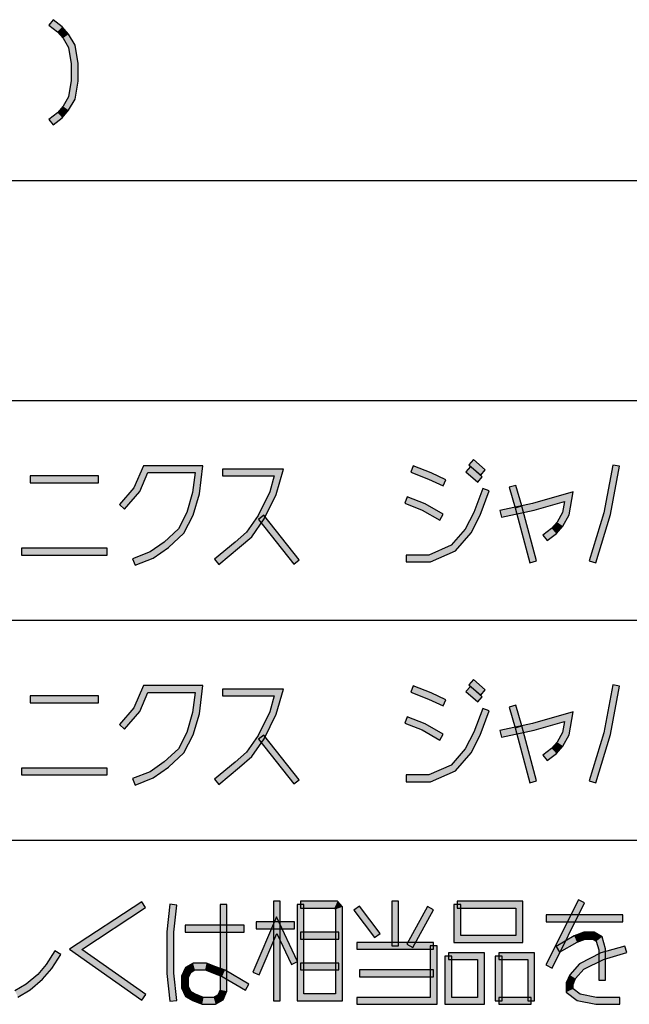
# Model space of a CAD drawing. Header units: millimetres. Extents: x 60 to 816, y 67 to 540.
# Tile 16 of 45: x 463 to 498, y 115 to 173. Entities that reach past the tile are written whole.
import ezdxf

# ---------------------------------------------------------------- set-up
doc = ezdxf.new("R2010")
doc.units = ezdxf.units.MM
doc.header["$LTSCALE"] = 0.327195
doc.layers.add('ALL_NOTE', color=7, linetype='Continuous')

msp = doc.modelspace()

# ---------------------------------------------------------------- hatches: boundary and pattern name
at = {"layer": 'ALL_NOTE', "linetype": 'Continuous', "lineweight": 25}
h = msp.add_hatch(color=2, dxfattribs=at)
h.dxf.hatch_style = 1
h.paths.add_polyline_path([(464.83, 171.968), (464.33, 172.356), (464.575, 172.672), (465.107, 172.26)])
h = msp.add_hatch(color=2, dxfattribs=at)
h.dxf.hatch_style = 1
h.paths.add_polyline_path([(465.148, 171.598), (464.83, 171.968), (465.107, 172.26), (465.476, 171.83)])
h = msp.add_hatch(color=2, dxfattribs=at)
h.dxf.hatch_style = 1
h.paths.add_polyline_path([(465.465, 171.045), (465.148, 171.598), (465.476, 171.83), (465.847, 171.183)])
h = msp.add_hatch(color=2, dxfattribs=at)
h.dxf.hatch_style = 1
h.paths.add_polyline_path([(465.628, 170.097), (465.465, 171.045), (465.847, 171.183), (466.028, 170.131)])
h = msp.add_hatch(color=2, dxfattribs=at)
h.dxf.hatch_style = 1
h.paths.add_polyline_path([(465.628, 169.131), (465.628, 170.097), (466.028, 170.131), (466.028, 169.097)])
h = msp.add_hatch(color=2, dxfattribs=at)
h.dxf.hatch_style = 1
h.paths.add_polyline_path([(465.465, 168.183), (465.628, 169.131), (466.028, 169.097), (465.847, 168.045)])
h = msp.add_hatch(color=2, dxfattribs=at)
h.dxf.hatch_style = 1
h.paths.add_polyline_path([(465.148, 167.63), (465.465, 168.183), (465.847, 168.045), (465.476, 167.398)])
h = msp.add_hatch(color=2, dxfattribs=at)
h.dxf.hatch_style = 1
h.paths.add_polyline_path([(464.83, 167.26), (465.148, 167.63), (465.476, 167.398), (465.107, 166.968)])
h = msp.add_hatch(color=2, dxfattribs=at)
h.dxf.hatch_style = 1
h.paths.add_polyline_path([(464.33, 166.872), (464.83, 167.26), (465.107, 166.968), (464.575, 166.556)])
h = msp.add_hatch(color=2, dxfattribs=at)
h.dxf.hatch_style = 1
h.paths.add_polyline_path([(470.088, 146.314), (469.612, 145.207), (469.269, 145.421), (469.825, 146.714)])
h = msp.add_hatch(color=2, dxfattribs=at)
h.dxf.hatch_style = 1
h.paths.add_polyline_path([(472.826, 146.314), (470.088, 146.314), (469.825, 146.714), (473.279, 146.714)])
h = msp.add_hatch(color=2, dxfattribs=at)
h.dxf.hatch_style = 1
h.paths.add_polyline_path([(472.684, 145.154), (472.826, 146.314), (473.279, 146.714), (473.077, 145.074)])
h = msp.add_hatch(color=2, dxfattribs=at)
h.dxf.hatch_style = 1
h.paths.add_polyline_path([(489.433, 146.163), (488.745, 146.763), (489.008, 147.065), (489.696, 146.465)])
h = msp.add_hatch(color=2, dxfattribs=at)
h.dxf.hatch_style = 1
h.paths.add_polyline_path([(496.594, 143.962), (497.108, 146.75), (497.501, 146.678), (496.983, 143.866)])
h = msp.add_hatch(color=2, dxfattribs=at)
h.dxf.hatch_style = 1
h.paths.add_polyline_path([(477.431, 146.114), (474.428, 146.114), (474.428, 146.514), (477.962, 146.514)])
h = msp.add_hatch(color=2, dxfattribs=at)
h.dxf.hatch_style = 1
h.paths.add_polyline_path([(477.165, 145.186), (477.431, 146.114), (477.962, 146.514), (477.54, 145.042)])
h = msp.add_hatch(color=2, dxfattribs=at)
h.dxf.hatch_style = 1
h.paths.add_polyline_path([(486.39, 145.93), (485.364, 146.328), (485.509, 146.701), (486.547, 146.298)])
h = msp.add_hatch(color=2, dxfattribs=at)
h.dxf.hatch_style = 1
h.paths.add_polyline_path([(487.244, 145.533), (486.39, 145.93), (486.547, 146.298), (487.413, 145.895)])
h = msp.add_hatch(color=2, dxfattribs=at)
h.dxf.hatch_style = 1
h.paths.add_polyline_path([(489.261, 145.763), (488.573, 146.363), (488.836, 146.665), (489.524, 146.065)])
h = msp.add_hatch(color=2, dxfattribs=at)
h.dxf.hatch_style = 1
h.paths.add_polyline_path([(467.204, 145.714), (463.248, 145.714), (463.248, 146.114), (467.204, 146.114)])
h = msp.add_hatch(color=2, dxfattribs=at)
h.dxf.hatch_style = 1
h.paths.add_polyline_path([(491.436, 144.259), (491.092, 145.459), (491.477, 145.569), (491.821, 144.369)])
h = msp.add_hatch(color=2, dxfattribs=at)
h.dxf.hatch_style = 1
h.paths.add_polyline_path([(469.612, 145.207), (468.732, 144.184), (468.429, 144.445), (469.269, 145.421)])
h = msp.add_hatch(color=2, dxfattribs=at)
h.dxf.hatch_style = 1
h.paths.add_polyline_path([(472.35, 143.988), (472.684, 145.154), (473.077, 145.074), (472.723, 143.84)])
h = msp.add_hatch(color=2, dxfattribs=at)
h.dxf.hatch_style = 1
h.paths.add_polyline_path([(476.491, 143.815), (477.165, 145.186), (477.54, 145.042), (476.837, 143.613)])
h = msp.add_hatch(color=2, dxfattribs=at)
h.dxf.hatch_style = 1
h.paths.add_polyline_path([(489.924, 145.245), (489.404, 143.833), (489.037, 143.995), (489.549, 145.383)])
h = msp.add_hatch(color=2, dxfattribs=at)
h.dxf.hatch_style = 1
h.paths.add_polyline_path([(494.301, 144.633), (492.537, 144.12), (492.44, 144.508), (494.804, 145.195)])
h = msp.add_hatch(color=2, dxfattribs=at)
h.dxf.hatch_style = 1
h.paths.add_polyline_path([(494.189, 143.983), (494.301, 144.633), (494.804, 145.195), (494.572, 143.845)])
h = msp.add_hatch(color=2, dxfattribs=at)
h.dxf.hatch_style = 1
h.paths.add_polyline_path([(486.037, 144.133), (485.02, 144.528), (485.165, 144.901), (486.211, 144.495)])
h = msp.add_hatch(color=2, dxfattribs=at)
h.dxf.hatch_style = 1
h.paths.add_polyline_path([(487.056, 143.541), (486.037, 144.133), (486.211, 144.495), (487.257, 143.887)])
h = msp.add_hatch(color=2, dxfattribs=at)
h.dxf.hatch_style = 1
h.paths.add_polyline_path([(492.537, 144.12), (490.638, 143.718), (490.555, 144.11), (492.44, 144.508)])
h = msp.add_hatch(color=2, dxfattribs=at)
h.dxf.hatch_style = 1
h.paths.add_polyline_path([(471.859, 143.037), (472.35, 143.988), (472.723, 143.84), (472.182, 142.791)])
h = msp.add_hatch(color=2, dxfattribs=at)
h.dxf.hatch_style = 1
h.paths.add_polyline_path([(489.404, 143.833), (488.871, 142.802), (488.537, 143.027), (489.037, 143.995)])
h = msp.add_hatch(color=2, dxfattribs=at)
h.dxf.hatch_style = 1
h.paths.add_polyline_path([(492.295, 141.062), (491.435, 144.262), (491.822, 144.366), (492.682, 141.166)])
h = msp.add_hatch(color=2, dxfattribs=at)
h.dxf.hatch_style = 1
h.paths.add_polyline_path([(493.872, 143.43), (494.189, 143.983), (494.572, 143.845), (494.2, 143.198)])
h = msp.add_hatch(color=2, dxfattribs=at)
h.dxf.hatch_style = 1
h.paths.add_polyline_path([(495.737, 141.173), (496.594, 143.962), (496.983, 143.866), (496.12, 141.055)])
h = msp.add_hatch(color=2, dxfattribs=at)
h.dxf.hatch_style = 1
h.paths.add_polyline_path([(475.826, 142.848), (476.491, 143.815), (476.837, 143.613), (476.127, 142.58)])
h = msp.add_hatch(color=2, dxfattribs=at)
h.dxf.hatch_style = 1
h.paths.add_polyline_path([(478.572, 140.99), (476.508, 143.59), (476.821, 143.838), (478.885, 141.238)])
h = msp.add_hatch(color=2, dxfattribs=at)
h.dxf.hatch_style = 1
h.paths.add_polyline_path([(493.554, 143.06), (493.872, 143.43), (494.2, 143.198), (493.831, 142.768)])
h = msp.add_hatch(color=2, dxfattribs=at)
h.dxf.hatch_style = 1
h.paths.add_polyline_path([(471.034, 142.27), (471.859, 143.037), (472.182, 142.791), (471.286, 141.958)])
h = msp.add_hatch(color=2, dxfattribs=at)
h.dxf.hatch_style = 1
h.paths.add_polyline_path([(475.159, 142.266), (475.826, 142.848), (476.127, 142.58), (475.418, 141.962)])
h = msp.add_hatch(color=2, dxfattribs=at)
h.dxf.hatch_style = 1
h.paths.add_polyline_path([(488.871, 142.802), (487.966, 141.749), (487.723, 142.079), (488.537, 143.027)])
h = msp.add_hatch(color=2, dxfattribs=at)
h.dxf.hatch_style = 1
h.paths.add_polyline_path([(493.054, 142.672), (493.554, 143.06), (493.831, 142.768), (493.299, 142.356)])
h = msp.add_hatch(color=2, dxfattribs=at)
h.dxf.hatch_style = 1
h.paths.add_polyline_path([(470.206, 141.692), (471.034, 142.27), (471.286, 141.958), (470.395, 141.336)])
h = msp.add_hatch(color=2, dxfattribs=at)
h.dxf.hatch_style = 1
h.paths.add_polyline_path([(473.957, 141.268), (475.159, 142.266), (475.418, 141.962), (474.212, 140.96)])
h = msp.add_hatch(color=2, dxfattribs=at)
h.dxf.hatch_style = 1
h.paths.add_polyline_path([(467.72, 141.514), (462.732, 141.514), (462.732, 141.914), (467.72, 141.914)])
h = msp.add_hatch(color=2, dxfattribs=at)
h.dxf.hatch_style = 1
h.paths.add_polyline_path([(469.196, 141.301), (470.206, 141.692), (470.395, 141.336), (469.341, 140.928)])
h = msp.add_hatch(color=2, dxfattribs=at)
h.dxf.hatch_style = 1
h.paths.add_polyline_path([(487.966, 141.749), (486.51, 141.114), (486.427, 141.514), (487.723, 142.079)])
h = msp.add_hatch(color=2, dxfattribs=at)
h.dxf.hatch_style = 1
h.paths.add_polyline_path([(486.51, 141.114), (485.092, 141.114), (485.092, 141.514), (486.427, 141.514)])
h = msp.add_hatch(color=2, dxfattribs=at)
h.dxf.hatch_style = 1
h.paths.add_polyline_path([(489.433, 133.363), (488.745, 133.963), (489.008, 134.265), (489.696, 133.665)])
h = msp.add_hatch(color=2, dxfattribs=at)
h.dxf.hatch_style = 1
h.paths.add_polyline_path([(470.088, 133.514), (469.612, 132.407), (469.269, 132.621), (469.825, 133.914)])
h = msp.add_hatch(color=2, dxfattribs=at)
h.dxf.hatch_style = 1
h.paths.add_polyline_path([(472.826, 133.514), (470.088, 133.514), (469.825, 133.914), (473.279, 133.914)])
h = msp.add_hatch(color=2, dxfattribs=at)
h.dxf.hatch_style = 1
h.paths.add_polyline_path([(472.684, 132.354), (472.826, 133.514), (473.279, 133.914), (473.077, 132.274)])
h = msp.add_hatch(color=2, dxfattribs=at)
h.dxf.hatch_style = 1
h.paths.add_polyline_path([(477.431, 133.314), (474.428, 133.314), (474.428, 133.714), (477.962, 133.714)])
h = msp.add_hatch(color=2, dxfattribs=at)
h.dxf.hatch_style = 1
h.paths.add_polyline_path([(477.165, 132.386), (477.431, 133.314), (477.962, 133.714), (477.54, 132.242)])
h = msp.add_hatch(color=2, dxfattribs=at)
h.dxf.hatch_style = 1
h.paths.add_polyline_path([(486.39, 133.13), (485.364, 133.528), (485.509, 133.901), (486.547, 133.498)])
h = msp.add_hatch(color=2, dxfattribs=at)
h.dxf.hatch_style = 1
h.paths.add_polyline_path([(489.261, 132.963), (488.573, 133.563), (488.836, 133.865), (489.524, 133.265)])
h = msp.add_hatch(color=2, dxfattribs=at)
h.dxf.hatch_style = 1
h.paths.add_polyline_path([(496.594, 131.162), (497.108, 133.95), (497.501, 133.878), (496.983, 131.066)])
h = msp.add_hatch(color=2, dxfattribs=at)
h.dxf.hatch_style = 1
h.paths.add_polyline_path([(467.204, 132.914), (463.248, 132.914), (463.248, 133.314), (467.204, 133.314)])
h = msp.add_hatch(color=2, dxfattribs=at)
h.dxf.hatch_style = 1
h.paths.add_polyline_path([(487.244, 132.733), (486.39, 133.13), (486.547, 133.498), (487.413, 133.095)])
h = msp.add_hatch(color=2, dxfattribs=at)
h.dxf.hatch_style = 1
h.paths.add_polyline_path([(469.612, 132.407), (468.732, 131.384), (468.429, 131.645), (469.269, 132.621)])
h = msp.add_hatch(color=2, dxfattribs=at)
h.dxf.hatch_style = 1
h.paths.add_polyline_path([(476.491, 131.015), (477.165, 132.386), (477.54, 132.242), (476.837, 130.813)])
h = msp.add_hatch(color=2, dxfattribs=at)
h.dxf.hatch_style = 1
h.paths.add_polyline_path([(489.924, 132.445), (489.404, 131.033), (489.037, 131.195), (489.549, 132.583)])
h = msp.add_hatch(color=2, dxfattribs=at)
h.dxf.hatch_style = 1
h.paths.add_polyline_path([(491.436, 131.459), (491.092, 132.659), (491.477, 132.769), (491.821, 131.569)])
h = msp.add_hatch(color=2, dxfattribs=at)
h.dxf.hatch_style = 1
h.paths.add_polyline_path([(494.301, 131.833), (492.537, 131.32), (492.44, 131.708), (494.804, 132.395)])
h = msp.add_hatch(color=2, dxfattribs=at)
h.dxf.hatch_style = 1
h.paths.add_polyline_path([(494.189, 131.183), (494.301, 131.833), (494.804, 132.395), (494.572, 131.045)])
h = msp.add_hatch(color=2, dxfattribs=at)
h.dxf.hatch_style = 1
h.paths.add_polyline_path([(472.35, 131.188), (472.684, 132.354), (473.077, 132.274), (472.723, 131.04)])
h = msp.add_hatch(color=2, dxfattribs=at)
h.dxf.hatch_style = 1
h.paths.add_polyline_path([(486.037, 131.333), (485.02, 131.728), (485.165, 132.101), (486.211, 131.695)])
h = msp.add_hatch(color=2, dxfattribs=at)
h.dxf.hatch_style = 1
h.paths.add_polyline_path([(487.056, 130.741), (486.037, 131.333), (486.211, 131.695), (487.257, 131.087)])
h = msp.add_hatch(color=2, dxfattribs=at)
h.dxf.hatch_style = 1
h.paths.add_polyline_path([(492.537, 131.32), (490.638, 130.918), (490.555, 131.31), (492.44, 131.708)])
h = msp.add_hatch(color=2, dxfattribs=at)
h.dxf.hatch_style = 1
h.paths.add_polyline_path([(492.295, 128.262), (491.435, 131.462), (491.822, 131.566), (492.682, 128.366)])
h = msp.add_hatch(color=2, dxfattribs=at)
h.dxf.hatch_style = 1
h.paths.add_polyline_path([(471.859, 130.237), (472.35, 131.188), (472.723, 131.04), (472.182, 129.991)])
h = msp.add_hatch(color=2, dxfattribs=at)
h.dxf.hatch_style = 1
h.paths.add_polyline_path([(475.826, 130.048), (476.491, 131.015), (476.837, 130.813), (476.127, 129.78)])
h = msp.add_hatch(color=2, dxfattribs=at)
h.dxf.hatch_style = 1
h.paths.add_polyline_path([(478.572, 128.19), (476.508, 130.79), (476.821, 131.038), (478.885, 128.438)])
h = msp.add_hatch(color=2, dxfattribs=at)
h.dxf.hatch_style = 1
h.paths.add_polyline_path([(489.404, 131.033), (488.871, 130.002), (488.537, 130.227), (489.037, 131.195)])
h = msp.add_hatch(color=2, dxfattribs=at)
h.dxf.hatch_style = 1
h.paths.add_polyline_path([(493.872, 130.63), (494.189, 131.183), (494.572, 131.045), (494.2, 130.398)])
h = msp.add_hatch(color=2, dxfattribs=at)
h.dxf.hatch_style = 1
h.paths.add_polyline_path([(495.737, 128.373), (496.594, 131.162), (496.983, 131.066), (496.12, 128.255)])
h = msp.add_hatch(color=2, dxfattribs=at)
h.dxf.hatch_style = 1
h.paths.add_polyline_path([(471.034, 129.47), (471.859, 130.237), (472.182, 129.991), (471.286, 129.158)])
h = msp.add_hatch(color=2, dxfattribs=at)
h.dxf.hatch_style = 1
h.paths.add_polyline_path([(488.871, 130.002), (487.966, 128.949), (487.723, 129.279), (488.537, 130.227)])
h = msp.add_hatch(color=2, dxfattribs=at)
h.dxf.hatch_style = 1
h.paths.add_polyline_path([(493.054, 129.872), (493.554, 130.26), (493.831, 129.968), (493.299, 129.556)])
h = msp.add_hatch(color=2, dxfattribs=at)
h.dxf.hatch_style = 1
h.paths.add_polyline_path([(493.554, 130.26), (493.872, 130.63), (494.2, 130.398), (493.831, 129.968)])
h = msp.add_hatch(color=2, dxfattribs=at)
h.dxf.hatch_style = 1
h.paths.add_polyline_path([(475.159, 129.466), (475.826, 130.048), (476.127, 129.78), (475.418, 129.162)])
h = msp.add_hatch(color=2, dxfattribs=at)
h.dxf.hatch_style = 1
h.paths.add_polyline_path([(467.72, 128.714), (462.732, 128.714), (462.732, 129.114), (467.72, 129.114)])
h = msp.add_hatch(color=2, dxfattribs=at)
h.dxf.hatch_style = 1
h.paths.add_polyline_path([(470.206, 128.892), (471.034, 129.47), (471.286, 129.158), (470.395, 128.536)])
h = msp.add_hatch(color=2, dxfattribs=at)
h.dxf.hatch_style = 1
h.paths.add_polyline_path([(473.957, 128.468), (475.159, 129.466), (475.418, 129.162), (474.212, 128.16)])
h = msp.add_hatch(color=2, dxfattribs=at)
h.dxf.hatch_style = 1
h.paths.add_polyline_path([(487.966, 128.949), (486.51, 128.314), (486.427, 128.714), (487.723, 129.279)])
h = msp.add_hatch(color=2, dxfattribs=at)
h.dxf.hatch_style = 1
h.paths.add_polyline_path([(469.196, 128.501), (470.206, 128.892), (470.395, 128.536), (469.341, 128.128)])
h = msp.add_hatch(color=2, dxfattribs=at)
h.dxf.hatch_style = 1
h.paths.add_polyline_path([(486.51, 128.314), (485.092, 128.314), (485.092, 128.714), (486.427, 128.714)])
h = msp.add_hatch(color=2, dxfattribs=at)
h.dxf.hatch_style = 1
h.paths.add_polyline_path([(465.527, 118.57), (469.728, 121.331), (469.948, 120.997), (466.237, 118.558)])
h = msp.add_hatch(color=2, dxfattribs=at)
h.dxf.hatch_style = 1
h.paths.add_polyline_path([(471.186, 119.574), (471.359, 121.185), (471.757, 121.142), (471.586, 119.553)])
h = msp.add_hatch(color=2, dxfattribs=at)
h.dxf.hatch_style = 1
h.paths.add_polyline_path([(474.282, 116.205), (474.282, 121.164), (474.682, 121.164), (474.682, 116.123)])
h = msp.add_hatch(color=2, dxfattribs=at)
h.dxf.hatch_style = 1
h.paths.add_polyline_path([(477.378, 115.564), (477.378, 121.364), (477.778, 121.364), (477.778, 115.564)])
h = msp.add_hatch(color=2, dxfattribs=at)
h.dxf.hatch_style = 1
h.paths.add_polyline_path([(478.754, 115.564), (478.754, 121.164), (479.154, 121.164), (479.154, 115.964)])
h = msp.add_hatch(color=2, dxfattribs=at)
h.dxf.hatch_style = 1
h.paths.add_polyline_path([(478.954, 121.364), (481.11, 121.364), (480.926, 120.964), (478.954, 120.964)])
h = msp.add_hatch(color=2, dxfattribs=at)
h.dxf.hatch_style = 1
h.paths.add_polyline_path([(481.11, 121.364), (481.39, 121.038), (480.99, 120.89), (480.926, 120.964)])
h = msp.add_hatch(color=2, dxfattribs=at)
h.dxf.hatch_style = 1
h.paths.add_polyline_path([(481.39, 121.038), (481.39, 115.564), (480.99, 115.964), (480.99, 120.89)])
h = msp.add_hatch(color=2, dxfattribs=at)
h.dxf.hatch_style = 1
h.paths.add_polyline_path([(483.266, 119.243), (482.062, 120.844), (482.382, 121.084), (483.586, 119.484)])
h = msp.add_hatch(color=2, dxfattribs=at)
h.dxf.hatch_style = 1
h.paths.add_polyline_path([(484.658, 121.364), (484.658, 118.764), (484.258, 118.764), (484.258, 121.364)])
h = msp.add_hatch(color=2, dxfattribs=at)
h.dxf.hatch_style = 1
h.paths.add_polyline_path([(486.698, 120.868), (485.494, 118.668), (485.143, 118.86), (486.347, 121.06)])
h = msp.add_hatch(color=2, dxfattribs=at)
h.dxf.hatch_style = 1
h.paths.add_polyline_path([(487.87, 118.964), (487.87, 121.164), (488.27, 121.164), (488.27, 119.364)])
h = msp.add_hatch(color=2, dxfattribs=at)
h.dxf.hatch_style = 1
h.paths.add_polyline_path([(488.07, 121.364), (491.882, 121.364), (491.482, 120.964), (488.07, 120.964)])
h = msp.add_hatch(color=2, dxfattribs=at)
h.dxf.hatch_style = 1
h.paths.add_polyline_path([(491.882, 121.364), (491.882, 118.964), (491.482, 119.364), (491.482, 120.964)])
h = msp.add_hatch(color=2, dxfattribs=at)
h.dxf.hatch_style = 1
h.paths.add_polyline_path([(493.223, 117.653), (495.115, 121.453), (495.473, 121.275), (493.581, 117.475)])
h = msp.add_hatch(color=2, dxfattribs=at)
h.dxf.hatch_style = 1
h.paths.add_polyline_path([(477.586, 119.476), (476.558, 117.085), (476.19, 117.243), (477.57, 120.452)])
h = msp.add_hatch(color=2, dxfattribs=at)
h.dxf.hatch_style = 1
h.paths.add_polyline_path([(478.429, 117.679), (477.586, 119.476), (477.57, 120.452), (478.791, 117.849)])
h = msp.add_hatch(color=2, dxfattribs=at)
h.dxf.hatch_style = 1
h.paths.add_polyline_path([(497.702, 120.164), (493.23, 120.164), (493.23, 120.564), (497.702, 120.564)])
h = msp.add_hatch(color=2, dxfattribs=at)
h.dxf.hatch_style = 1
h.paths.add_polyline_path([(475.686, 119.564), (472.246, 119.564), (472.246, 119.964), (475.686, 119.964)])
h = msp.add_hatch(color=2, dxfattribs=at)
h.dxf.hatch_style = 1
h.paths.add_polyline_path([(478.61, 119.764), (476.374, 119.764), (476.374, 120.164), (478.61, 120.164)])
h = msp.add_hatch(color=2, dxfattribs=at)
h.dxf.hatch_style = 1
h.paths.add_polyline_path([(471.186, 117.153), (471.186, 119.574), (471.586, 119.553), (471.586, 117.174)])
h = msp.add_hatch(color=2, dxfattribs=at)
h.dxf.hatch_style = 1
h.paths.add_polyline_path([(481.19, 119.164), (478.954, 119.164), (478.954, 119.564), (481.19, 119.564)])
h = msp.add_hatch(color=2, dxfattribs=at)
h.dxf.hatch_style = 1
h.paths.add_polyline_path([(491.882, 118.964), (487.87, 118.964), (488.27, 119.364), (491.482, 119.364)])
h = msp.add_hatch(color=2, dxfattribs=at)
h.dxf.hatch_style = 1
h.paths.add_polyline_path([(495.037, 118.983), (494.019, 118.391), (493.818, 118.737), (494.863, 119.345)])
h = msp.add_hatch(color=2, dxfattribs=at)
h.dxf.hatch_style = 1
h.paths.add_polyline_path([(495.504, 119.164), (495.037, 118.983), (494.863, 119.345), (495.429, 119.564)])
h = msp.add_hatch(color=2, dxfattribs=at)
h.dxf.hatch_style = 1
h.paths.add_polyline_path([(495.928, 119.164), (495.504, 119.164), (495.429, 119.564), (496.036, 119.564)])
h = msp.add_hatch(color=2, dxfattribs=at)
h.dxf.hatch_style = 1
h.paths.add_polyline_path([(496.156, 119.031), (495.928, 119.164), (496.036, 119.564), (496.496, 119.296)])
h = msp.add_hatch(color=2, dxfattribs=at)
h.dxf.hatch_style = 1
h.paths.add_polyline_path([(496.298, 118.536), (496.156, 119.031), (496.496, 119.296), (496.698, 118.592)])
h = msp.add_hatch(color=2, dxfattribs=at)
h.dxf.hatch_style = 1
h.paths.add_polyline_path([(486.694, 118.564), (482.222, 118.564), (482.222, 118.964), (486.694, 118.964)])
h = msp.add_hatch(color=2, dxfattribs=at)
h.dxf.hatch_style = 1
h.paths.add_polyline_path([(486.494, 115.764), (486.494, 118.764), (486.894, 118.764), (486.894, 115.364)])
h = msp.add_hatch(color=2, dxfattribs=at)
h.dxf.hatch_style = 1
h.paths.add_polyline_path([(496.425, 118.351), (497.818, 118.756), (497.93, 118.372), (496.571, 117.977)])
h = msp.add_hatch(color=2, dxfattribs=at)
h.dxf.hatch_style = 1
h.paths.add_polyline_path([(465.018, 118.255), (464.495, 117.444), (464.174, 117.684), (464.682, 118.472)])
h = msp.add_hatch(color=2, dxfattribs=at)
h.dxf.hatch_style = 1
h.paths.add_polyline_path([(469.723, 115.6), (465.527, 118.57), (466.237, 118.558), (469.954, 115.927)])
h = msp.add_hatch(color=2, dxfattribs=at)
h.dxf.hatch_style = 1
h.paths.add_polyline_path([(487.354, 115.364), (487.354, 118.164), (487.754, 118.164), (487.754, 115.764)])
h = msp.add_hatch(color=2, dxfattribs=at)
h.dxf.hatch_style = 1
h.paths.add_polyline_path([(487.554, 118.364), (489.646, 118.364), (489.246, 117.964), (487.554, 117.964)])
h = msp.add_hatch(color=2, dxfattribs=at)
h.dxf.hatch_style = 1
h.paths.add_polyline_path([(489.646, 118.364), (489.646, 115.364), (489.246, 115.764), (489.246, 117.964)])
h = msp.add_hatch(color=2, dxfattribs=at)
h.dxf.hatch_style = 1
h.paths.add_polyline_path([(490.278, 115.564), (490.278, 118.164), (490.678, 118.164), (490.678, 115.564)])
h = msp.add_hatch(color=2, dxfattribs=at)
h.dxf.hatch_style = 1
h.paths.add_polyline_path([(490.478, 118.364), (492.57, 118.364), (492.17, 117.964), (490.478, 117.964)])
h = msp.add_hatch(color=2, dxfattribs=at)
h.dxf.hatch_style = 1
h.paths.add_polyline_path([(492.57, 118.364), (492.57, 115.564), (492.17, 115.564), (492.17, 117.964)])
h = msp.add_hatch(color=2, dxfattribs=at)
h.dxf.hatch_style = 1
h.paths.add_polyline_path([(495.169, 117.725), (496.425, 118.351), (496.571, 117.977), (495.42, 117.403)])
h = msp.add_hatch(color=2, dxfattribs=at)
h.dxf.hatch_style = 1
h.paths.add_polyline_path([(496.298, 116.764), (496.298, 118.536), (496.698, 118.592), (496.698, 116.764)])
h = msp.add_hatch(color=2, dxfattribs=at)
h.dxf.hatch_style = 1
h.paths.add_polyline_path([(464.495, 117.444), (463.96, 116.822), (463.676, 117.105), (464.174, 117.684)])
h = msp.add_hatch(color=2, dxfattribs=at)
h.dxf.hatch_style = 1
h.paths.add_polyline_path([(472.576, 117.224), (472.446, 116.923), (472.046, 117.005), (472.261, 117.503)])
h = msp.add_hatch(color=2, dxfattribs=at)
h.dxf.hatch_style = 1
h.paths.add_polyline_path([(472.816, 117.364), (472.576, 117.224), (472.261, 117.503), (472.708, 117.764)])
h = msp.add_hatch(color=2, dxfattribs=at)
h.dxf.hatch_style = 1
h.paths.add_polyline_path([(473.413, 117.364), (472.816, 117.364), (472.708, 117.764), (473.488, 117.764)])
h = msp.add_hatch(color=2, dxfattribs=at)
h.dxf.hatch_style = 1
h.paths.add_polyline_path([(473.894, 117.177), (473.413, 117.364), (473.488, 117.764), (474.039, 117.55)])
h = msp.add_hatch(color=2, dxfattribs=at)
h.dxf.hatch_style = 1
h.paths.add_polyline_path([(474.395, 116.983), (473.894, 117.177), (474.039, 117.55), (474.569, 117.345)])
h = msp.add_hatch(color=2, dxfattribs=at)
h.dxf.hatch_style = 1
h.paths.add_polyline_path([(481.19, 117.364), (478.954, 117.364), (478.954, 117.764), (481.19, 117.764)])
h = msp.add_hatch(color=2, dxfattribs=at)
h.dxf.hatch_style = 1
h.paths.add_polyline_path([(494.607, 117.071), (495.169, 117.725), (495.42, 117.403), (494.95, 116.857)])
h = msp.add_hatch(color=2, dxfattribs=at)
h.dxf.hatch_style = 1
h.paths.add_polyline_path([(463.96, 116.822), (463.247, 116.2), (463.013, 116.527), (463.676, 117.105)])
h = msp.add_hatch(color=2, dxfattribs=at)
h.dxf.hatch_style = 1
h.paths.add_polyline_path([(471.359, 115.542), (471.186, 117.153), (471.586, 117.174), (471.757, 115.585)])
h = msp.add_hatch(color=2, dxfattribs=at)
h.dxf.hatch_style = 1
h.paths.add_polyline_path([(472.446, 116.923), (472.446, 116.405), (472.046, 116.323), (472.046, 117.005)])
h = msp.add_hatch(color=2, dxfattribs=at)
h.dxf.hatch_style = 1
h.paths.add_polyline_path([(475.758, 116.191), (474.395, 116.983), (474.569, 117.345), (475.959, 116.537)])
h = msp.add_hatch(color=2, dxfattribs=at)
h.dxf.hatch_style = 1
h.paths.add_polyline_path([(486.694, 116.964), (482.394, 116.964), (482.394, 117.364), (486.694, 117.364)])
h = msp.add_hatch(color=2, dxfattribs=at)
h.dxf.hatch_style = 1
h.paths.add_polyline_path([(494.406, 116.605), (494.607, 117.071), (494.95, 116.857), (494.806, 116.523)])
h = msp.add_hatch(color=2, dxfattribs=at)
h.dxf.hatch_style = 1
h.paths.add_polyline_path([(463.247, 116.2), (462.529, 115.783), (462.355, 116.145), (463.013, 116.527)])
h = msp.add_hatch(color=2, dxfattribs=at)
h.dxf.hatch_style = 1
h.paths.add_polyline_path([(472.446, 116.405), (472.576, 116.103), (472.261, 115.824), (472.046, 116.323)])
h = msp.add_hatch(color=2, dxfattribs=at)
h.dxf.hatch_style = 1
h.paths.add_polyline_path([(494.406, 116.066), (494.406, 116.605), (494.806, 116.523), (494.806, 116.262)])
h = msp.add_hatch(color=2, dxfattribs=at)
h.dxf.hatch_style = 1
h.paths.add_polyline_path([(472.576, 116.103), (472.849, 115.945), (472.675, 115.583), (472.261, 115.824)])
h = msp.add_hatch(color=2, dxfattribs=at)
h.dxf.hatch_style = 1
h.paths.add_polyline_path([(472.849, 115.945), (473.316, 115.764), (473.241, 115.364), (472.675, 115.583)])
h = msp.add_hatch(color=2, dxfattribs=at)
h.dxf.hatch_style = 1
h.paths.add_polyline_path([(473.316, 115.764), (473.912, 115.764), (474.02, 115.364), (473.241, 115.364)])
h = msp.add_hatch(color=2, dxfattribs=at)
h.dxf.hatch_style = 1
h.paths.add_polyline_path([(473.912, 115.764), (474.153, 115.903), (474.468, 115.624), (474.02, 115.364)])
h = msp.add_hatch(color=2, dxfattribs=at)
h.dxf.hatch_style = 1
h.paths.add_polyline_path([(474.153, 115.903), (474.282, 116.205), (474.682, 116.123), (474.468, 115.624)])
h = msp.add_hatch(color=2, dxfattribs=at)
h.dxf.hatch_style = 1
h.paths.add_polyline_path([(481.39, 115.564), (478.754, 115.564), (479.154, 115.964), (480.99, 115.964)])
h = msp.add_hatch(color=2, dxfattribs=at)
h.dxf.hatch_style = 1
h.paths.add_polyline_path([(482.222, 115.764), (486.494, 115.764), (486.894, 115.364), (482.222, 115.364)])
h = msp.add_hatch(color=2, dxfattribs=at)
h.dxf.hatch_style = 1
h.paths.add_polyline_path([(489.646, 115.364), (487.354, 115.364), (487.754, 115.764), (489.246, 115.764)])
h = msp.add_hatch(color=2, dxfattribs=at)
h.dxf.hatch_style = 1
h.paths.add_polyline_path([(492.37, 115.364), (490.478, 115.364), (490.478, 115.764), (492.37, 115.764)])
h = msp.add_hatch(color=2, dxfattribs=at)
h.dxf.hatch_style = 1
h.paths.add_polyline_path([(495.037, 115.576), (494.406, 116.066), (494.806, 116.262), (495.207, 115.951)])
h = msp.add_hatch(color=2, dxfattribs=at)
h.dxf.hatch_style = 1
h.paths.add_polyline_path([(496.135, 115.364), (495.037, 115.576), (495.207, 115.951), (496.173, 115.764)])
h = msp.add_hatch(color=2, dxfattribs=at)
h.dxf.hatch_style = 1
h.paths.add_polyline_path([(497.53, 115.364), (496.135, 115.364), (496.173, 115.764), (497.53, 115.764)])

# ---------------------------------------------------------------- linework, layer by layer
at = {"color": 2, "linetype": 'Continuous', "lineweight": 25}
for p, q in [((234.272, 163.314), (540.272, 163.314)), ((234.272, 150.514), (540.272, 150.514)), ((234.272, 137.714), (540.272, 137.714)), ((234.272, 124.914), (540.272, 124.914))]:
    msp.add_line(p, q, dxfattribs=at)
at = {"layer": 'ALL_NOTE', "color": 2, "linetype": 'Continuous', "lineweight": 25}
for p, q in [((464.575, 172.672), (464.33, 172.356)), ((465.107, 172.26), (464.575, 172.672)), ((464.33, 172.356), (464.83, 171.968)), ((464.83, 171.968), (465.148, 171.598)), ((465.476, 171.83), (465.107, 172.26)), ((465.148, 171.598), (465.465, 171.045)), ((465.847, 171.183), (465.476, 171.83)), ((465.465, 171.045), (465.628, 170.097)), ((466.028, 170.131), (465.847, 171.183)), ((465.628, 170.097), (465.628, 169.131)), ((466.028, 169.097), (466.028, 170.131)), ((465.628, 169.131), (465.465, 168.183)), ((465.847, 168.045), (466.028, 169.097)), ((465.465, 168.183), (465.148, 167.63)), ((465.476, 167.398), (465.847, 168.045)), ((465.148, 167.63), (464.83, 167.26)), ((465.107, 166.968), (465.476, 167.398)), ((464.83, 167.26), (464.33, 166.872)), ((464.33, 166.872), (464.575, 166.556)), ((464.575, 166.556), (465.107, 166.968)), ((469.825, 146.714), (469.269, 145.421)), ((473.279, 146.714), (469.825, 146.714)), ((473.077, 145.074), (473.279, 146.714)), ((489.008, 147.065), (488.745, 146.763)), ((488.745, 146.763), (489.433, 146.163)), ((489.696, 146.465), (489.008, 147.065)), ((497.108, 146.75), (496.594, 143.962)), ((497.501, 146.678), (497.108, 146.75)), ((469.612, 145.207), (470.088, 146.314)), ((470.088, 146.314), (472.826, 146.314)), ((472.826, 146.314), (472.684, 145.154)), ((477.962, 146.514), (474.428, 146.514)), ((474.428, 146.514), (474.428, 146.114)), ((477.54, 145.042), (477.962, 146.514)), ((485.509, 146.701), (485.364, 146.328)), ((485.364, 146.328), (486.39, 145.93)), ((486.547, 146.298), (485.509, 146.701)), ((487.413, 145.895), (486.547, 146.298)), ((488.836, 146.665), (488.573, 146.363)), ((488.573, 146.363), (489.261, 145.763)), ((489.524, 146.065), (488.836, 146.665)), ((489.433, 146.163), (489.696, 146.465)), ((496.983, 143.866), (497.501, 146.678)), ((467.204, 146.114), (463.248, 146.114)), ((463.248, 146.114), (463.248, 145.714)), ((463.248, 145.714), (467.204, 145.714)), ((467.204, 145.714), (467.204, 146.114)), ((474.428, 146.114), (477.431, 146.114)), ((477.431, 146.114), (477.165, 145.186)), ((486.39, 145.93), (487.244, 145.533)), ((487.244, 145.533), (487.413, 145.895)), ((489.261, 145.763), (489.524, 146.065)), ((491.477, 145.569), (491.092, 145.459)), ((491.821, 144.369), (491.477, 145.569)), ((469.269, 145.421), (468.429, 144.445)), ((468.732, 144.184), (469.612, 145.207)), ((472.684, 145.154), (472.35, 143.988)), ((472.723, 143.84), (473.077, 145.074)), ((477.165, 145.186), (476.491, 143.815)), ((476.837, 143.613), (477.54, 145.042)), ((489.549, 145.383), (489.037, 143.995)), ((489.404, 143.833), (489.924, 145.245)), ((489.924, 145.245), (489.549, 145.383)), ((491.092, 145.459), (491.436, 144.259)), ((494.804, 145.195), (492.44, 144.508)), ((494.572, 143.845), (494.804, 145.195)), ((468.429, 144.445), (468.732, 144.184)), ((485.165, 144.901), (485.02, 144.528)), ((485.02, 144.528), (486.037, 144.133)), ((486.211, 144.495), (485.165, 144.901)), ((487.257, 143.887), (486.211, 144.495)), ((492.44, 144.508), (490.555, 144.11)), ((492.537, 144.12), (494.301, 144.633)), ((494.301, 144.633), (494.189, 143.983)), ((472.35, 143.988), (471.859, 143.037)), ((486.037, 144.133), (487.056, 143.541)), ((487.056, 143.541), (487.257, 143.887)), ((489.037, 143.995), (488.537, 143.027)), ((490.555, 144.11), (490.638, 143.718)), ((490.638, 143.718), (492.537, 144.12)), ((491.822, 144.366), (491.435, 144.262)), ((491.435, 144.262), (492.295, 141.062)), ((491.436, 144.259), (491.821, 144.369)), ((492.682, 141.166), (491.822, 144.366)), ((494.189, 143.983), (493.872, 143.43)), ((494.2, 143.198), (494.572, 143.845)), ((496.594, 143.962), (495.737, 141.173)), ((496.12, 141.055), (496.983, 143.866)), ((472.182, 142.791), (472.723, 143.84)), ((476.491, 143.815), (475.826, 142.848)), ((476.127, 142.58), (476.837, 143.613)), ((476.821, 143.838), (476.508, 143.59)), ((476.508, 143.59), (478.572, 140.99)), ((478.885, 141.238), (476.821, 143.838)), ((488.871, 142.802), (489.404, 143.833)), ((493.872, 143.43), (493.554, 143.06)), ((471.859, 143.037), (471.034, 142.27)), ((471.286, 141.958), (472.182, 142.791)), ((475.826, 142.848), (475.159, 142.266)), ((488.537, 143.027), (487.723, 142.079)), ((487.966, 141.749), (488.871, 142.802)), ((493.554, 143.06), (493.054, 142.672)), ((493.299, 142.356), (493.831, 142.768)), ((493.831, 142.768), (494.2, 143.198)), ((471.034, 142.27), (470.206, 141.692)), ((475.159, 142.266), (473.957, 141.268)), ((475.418, 141.962), (476.127, 142.58)), ((493.054, 142.672), (493.299, 142.356)), ((467.72, 141.914), (462.732, 141.914)), ((462.732, 141.914), (462.732, 141.514)), ((467.72, 141.514), (467.72, 141.914)), ((470.206, 141.692), (469.196, 141.301)), ((470.395, 141.336), (471.286, 141.958)), ((474.212, 140.96), (475.418, 141.962)), ((487.723, 142.079), (486.427, 141.514)), ((486.51, 141.114), (487.966, 141.749)), ((462.732, 141.514), (467.72, 141.514)), ((469.196, 141.301), (469.341, 140.928)), ((469.341, 140.928), (470.395, 141.336)), ((473.957, 141.268), (474.212, 140.96)), ((478.572, 140.99), (478.885, 141.238)), ((486.427, 141.514), (485.092, 141.514)), ((485.092, 141.514), (485.092, 141.114)), ((485.092, 141.114), (486.51, 141.114)), ((492.295, 141.062), (492.682, 141.166)), ((495.737, 141.173), (496.12, 141.055)), ((489.008, 134.265), (488.745, 133.963)), ((489.696, 133.665), (489.008, 134.265)), ((469.825, 133.914), (469.269, 132.621)), ((473.279, 133.914), (469.825, 133.914)), ((473.077, 132.274), (473.279, 133.914)), ((477.962, 133.714), (474.428, 133.714)), ((474.428, 133.714), (474.428, 133.314)), ((477.54, 132.242), (477.962, 133.714)), ((485.509, 133.901), (485.364, 133.528)), ((486.547, 133.498), (485.509, 133.901)), ((488.836, 133.865), (488.573, 133.563)), ((488.573, 133.563), (489.261, 132.963)), ((488.745, 133.963), (489.433, 133.363)), ((489.524, 133.265), (488.836, 133.865)), ((489.433, 133.363), (489.696, 133.665)), ((497.108, 133.95), (496.594, 131.162)), ((496.983, 131.066), (497.501, 133.878)), ((497.501, 133.878), (497.108, 133.95)), ((467.204, 133.314), (463.248, 133.314)), ((463.248, 133.314), (463.248, 132.914)), ((467.204, 132.914), (467.204, 133.314)), ((469.612, 132.407), (470.088, 133.514)), ((470.088, 133.514), (472.826, 133.514)), ((472.826, 133.514), (472.684, 132.354)), ((474.428, 133.314), (477.431, 133.314)), ((477.431, 133.314), (477.165, 132.386)), ((485.364, 133.528), (486.39, 133.13)), ((486.39, 133.13), (487.244, 132.733)), ((487.413, 133.095), (486.547, 133.498)), ((487.244, 132.733), (487.413, 133.095)), ((489.261, 132.963), (489.524, 133.265)), ((463.248, 132.914), (467.204, 132.914)), ((469.269, 132.621), (468.429, 131.645)), ((468.732, 131.384), (469.612, 132.407)), ((477.165, 132.386), (476.491, 131.015)), ((489.549, 132.583), (489.037, 131.195)), ((489.404, 131.033), (489.924, 132.445)), ((489.924, 132.445), (489.549, 132.583)), ((491.477, 132.769), (491.092, 132.659)), ((491.092, 132.659), (491.436, 131.459)), ((491.821, 131.569), (491.477, 132.769)), ((494.804, 132.395), (492.44, 131.708)), ((494.572, 131.045), (494.804, 132.395)), ((472.684, 132.354), (472.35, 131.188)), ((472.723, 131.04), (473.077, 132.274)), ((476.837, 130.813), (477.54, 132.242)), ((485.165, 132.101), (485.02, 131.728)), ((486.211, 131.695), (485.165, 132.101)), ((492.537, 131.32), (494.301, 131.833)), ((494.301, 131.833), (494.189, 131.183)), ((468.429, 131.645), (468.732, 131.384)), ((485.02, 131.728), (486.037, 131.333)), ((486.037, 131.333), (487.056, 130.741)), ((487.257, 131.087), (486.211, 131.695)), ((492.44, 131.708), (490.555, 131.31)), ((490.555, 131.31), (490.638, 130.918)), ((490.638, 130.918), (492.537, 131.32)), ((491.822, 131.566), (491.435, 131.462)), ((491.435, 131.462), (492.295, 128.262)), ((491.436, 131.459), (491.821, 131.569)), ((492.682, 128.366), (491.822, 131.566)), ((472.35, 131.188), (471.859, 130.237)), ((472.182, 129.991), (472.723, 131.04)), ((476.491, 131.015), (475.826, 130.048)), ((476.127, 129.78), (476.837, 130.813)), ((476.821, 131.038), (476.508, 130.79)), ((476.508, 130.79), (478.572, 128.19)), ((478.885, 128.438), (476.821, 131.038)), ((487.056, 130.741), (487.257, 131.087)), ((489.037, 131.195), (488.537, 130.227)), ((488.871, 130.002), (489.404, 131.033)), ((494.189, 131.183), (493.872, 130.63)), ((494.2, 130.398), (494.572, 131.045)), ((496.594, 131.162), (495.737, 128.373)), ((496.12, 128.255), (496.983, 131.066)), ((471.859, 130.237), (471.034, 129.47)), ((488.537, 130.227), (487.723, 129.279)), ((493.554, 130.26), (493.054, 129.872)), ((493.872, 130.63), (493.554, 130.26)), ((493.831, 129.968), (494.2, 130.398)), ((471.286, 129.158), (472.182, 129.991)), ((475.826, 130.048), (475.159, 129.466)), ((475.418, 129.162), (476.127, 129.78)), ((487.966, 128.949), (488.871, 130.002)), ((493.054, 129.872), (493.299, 129.556)), ((493.299, 129.556), (493.831, 129.968)), ((467.72, 129.114), (462.732, 129.114)), ((462.732, 129.114), (462.732, 128.714)), ((467.72, 128.714), (467.72, 129.114)), ((471.034, 129.47), (470.206, 128.892)), ((470.395, 128.536), (471.286, 129.158)), ((475.159, 129.466), (473.957, 128.468)), ((474.212, 128.16), (475.418, 129.162)), ((487.723, 129.279), (486.427, 128.714)), ((486.51, 128.314), (487.966, 128.949)), ((462.732, 128.714), (467.72, 128.714)), ((470.206, 128.892), (469.196, 128.501)), ((469.196, 128.501), (469.341, 128.128)), ((469.341, 128.128), (470.395, 128.536)), ((473.957, 128.468), (474.212, 128.16)), ((478.572, 128.19), (478.885, 128.438)), ((486.427, 128.714), (485.092, 128.714)), ((485.092, 128.714), (485.092, 128.314)), ((495.737, 128.373), (496.12, 128.255)), ((485.092, 128.314), (486.51, 128.314)), ((492.295, 128.262), (492.682, 128.366)), ((469.728, 121.331), (465.527, 118.57)), ((466.237, 118.558), (469.948, 120.997)), ((469.948, 120.997), (469.728, 121.331)), ((471.359, 121.185), (471.186, 119.574)), ((471.757, 121.142), (471.359, 121.185)), ((471.586, 119.553), (471.757, 121.142)), ((474.282, 121.164), (474.282, 116.205)), ((474.682, 121.164), (474.282, 121.164)), ((474.682, 116.123), (474.682, 121.164)), ((477.378, 121.364), (477.378, 115.564)), ((477.778, 121.364), (477.378, 121.364)), ((477.778, 115.564), (477.778, 121.364)), ((478.754, 121.164), (478.754, 115.564)), ((479.154, 121.164), (478.754, 121.164)), ((481.11, 121.364), (478.954, 121.364)), ((478.954, 121.364), (478.954, 120.964)), ((478.954, 120.964), (480.926, 120.964)), ((479.154, 115.964), (479.154, 121.164)), ((480.926, 120.964), (480.99, 120.89)), ((481.39, 121.038), (481.11, 121.364)), ((481.39, 115.564), (481.39, 121.038)), ((482.382, 121.084), (482.062, 120.844)), ((483.586, 119.484), (482.382, 121.084)), ((484.258, 121.364), (484.258, 118.764)), ((484.658, 121.364), (484.258, 121.364)), ((484.658, 118.764), (484.658, 121.364)), ((486.347, 121.06), (485.143, 118.86)), ((486.698, 120.868), (486.347, 121.06)), ((487.87, 121.164), (487.87, 118.964)), ((488.27, 121.164), (487.87, 121.164)), ((491.882, 121.364), (488.07, 121.364)), ((488.07, 121.364), (488.07, 120.964)), ((488.07, 120.964), (491.482, 120.964)), ((488.27, 119.364), (488.27, 121.164)), ((491.482, 120.964), (491.482, 119.364)), ((491.882, 118.964), (491.882, 121.364)), ((495.115, 121.453), (493.223, 117.653)), ((493.581, 117.475), (495.473, 121.275)), ((495.473, 121.275), (495.115, 121.453)), ((477.57, 120.452), (476.19, 117.243)), ((478.791, 117.849), (477.57, 120.452)), ((480.99, 120.89), (480.99, 115.964)), ((482.062, 120.844), (483.266, 119.243)), ((485.494, 118.668), (486.698, 120.868)), ((497.702, 120.564), (493.23, 120.564)), ((493.23, 120.564), (493.23, 120.164)), ((497.702, 120.164), (497.702, 120.564)), ((475.686, 119.964), (472.246, 119.964)), ((472.246, 119.964), (472.246, 119.564)), ((475.686, 119.564), (475.686, 119.964)), ((478.61, 120.164), (476.374, 120.164)), ((476.374, 120.164), (476.374, 119.764)), ((478.61, 119.764), (478.61, 120.164)), ((493.23, 120.164), (497.702, 120.164)), ((471.186, 119.574), (471.186, 117.153)), ((471.586, 117.174), (471.586, 119.553)), ((472.246, 119.564), (475.686, 119.564)), ((476.374, 119.764), (478.61, 119.764)), ((476.558, 117.085), (477.586, 119.476)), ((477.586, 119.476), (478.429, 117.679)), ((481.19, 119.564), (478.954, 119.564)), ((478.954, 119.564), (478.954, 119.164)), ((481.19, 119.164), (481.19, 119.564)), ((483.266, 119.243), (483.586, 119.484)), ((491.482, 119.364), (488.27, 119.364)), ((494.863, 119.345), (493.818, 118.737)), ((495.429, 119.564), (494.863, 119.345)), ((496.036, 119.564), (495.429, 119.564)), ((496.496, 119.296), (496.036, 119.564)), ((496.698, 118.592), (496.496, 119.296)), ((478.954, 119.164), (481.19, 119.164)), ((486.694, 118.964), (482.222, 118.964)), ((482.222, 118.964), (482.222, 118.564)), ((484.258, 118.764), (484.658, 118.764)), ((485.143, 118.86), (485.494, 118.668)), ((486.494, 118.764), (486.494, 115.764)), ((486.894, 118.764), (486.494, 118.764)), ((486.694, 118.564), (486.694, 118.964)), ((486.894, 115.364), (486.894, 118.764)), ((487.87, 118.964), (491.882, 118.964)), ((493.818, 118.737), (494.019, 118.391)), ((494.019, 118.391), (495.037, 118.983)), ((495.037, 118.983), (495.504, 119.164)), ((495.504, 119.164), (495.928, 119.164)), ((495.928, 119.164), (496.156, 119.031)), ((496.156, 119.031), (496.298, 118.536)), ((497.818, 118.756), (496.425, 118.351)), ((497.93, 118.372), (497.818, 118.756)), ((464.682, 118.472), (464.174, 117.684)), ((464.495, 117.444), (465.018, 118.255)), ((465.018, 118.255), (464.682, 118.472)), ((465.527, 118.57), (469.723, 115.6)), ((469.954, 115.927), (466.237, 118.558)), ((482.222, 118.564), (486.694, 118.564)), ((487.354, 118.164), (487.354, 115.364)), ((487.754, 118.164), (487.354, 118.164)), ((489.646, 118.364), (487.554, 118.364)), ((487.554, 118.364), (487.554, 117.964)), ((487.754, 115.764), (487.754, 118.164)), ((489.646, 115.364), (489.646, 118.364)), ((490.278, 118.164), (490.278, 115.564)), ((490.678, 118.164), (490.278, 118.164)), ((492.57, 118.364), (490.478, 118.364)), ((490.478, 118.364), (490.478, 117.964)), ((490.678, 115.564), (490.678, 118.164)), ((492.57, 115.564), (492.57, 118.364)), ((496.425, 118.351), (495.169, 117.725)), ((496.298, 118.536), (496.298, 116.764)), ((496.571, 117.977), (497.93, 118.372)), ((496.698, 116.764), (496.698, 118.592)), ((464.174, 117.684), (463.676, 117.105)), ((472.261, 117.503), (472.046, 117.005)), ((472.708, 117.764), (472.261, 117.503)), ((473.488, 117.764), (472.708, 117.764)), ((474.039, 117.55), (473.488, 117.764)), ((474.569, 117.345), (474.039, 117.55)), ((478.429, 117.679), (478.791, 117.849)), ((481.19, 117.764), (478.954, 117.764)), ((478.954, 117.764), (478.954, 117.364)), ((481.19, 117.364), (481.19, 117.764)), ((487.554, 117.964), (489.246, 117.964)), ((489.246, 117.964), (489.246, 115.764)), ((490.478, 117.964), (492.17, 117.964)), ((492.17, 117.964), (492.17, 115.564)), ((493.223, 117.653), (493.581, 117.475)), ((495.169, 117.725), (494.607, 117.071)), ((495.42, 117.403), (496.571, 117.977)), ((463.676, 117.105), (463.013, 116.527)), ((463.96, 116.822), (464.495, 117.444)), ((471.186, 117.153), (471.359, 115.542)), ((471.757, 115.585), (471.586, 117.174)), ((472.046, 117.005), (472.046, 116.323)), ((472.446, 116.923), (472.576, 117.224)), ((472.446, 116.405), (472.446, 116.923)), ((472.576, 117.224), (472.816, 117.364)), ((472.816, 117.364), (473.413, 117.364)), ((473.413, 117.364), (473.894, 117.177)), ((473.894, 117.177), (474.395, 116.983)), ((474.395, 116.983), (475.758, 116.191)), ((475.959, 116.537), (474.569, 117.345)), ((476.19, 117.243), (476.558, 117.085)), ((478.954, 117.364), (481.19, 117.364)), ((486.694, 117.364), (482.394, 117.364)), ((482.394, 117.364), (482.394, 116.964)), ((482.394, 116.964), (486.694, 116.964)), ((486.694, 116.964), (486.694, 117.364)), ((494.607, 117.071), (494.406, 116.605)), ((494.95, 116.857), (495.42, 117.403)), ((463.013, 116.527), (462.355, 116.145)), ((463.247, 116.2), (463.96, 116.822)), ((472.576, 116.103), (472.446, 116.405)), ((475.758, 116.191), (475.959, 116.537)), ((494.406, 116.605), (494.406, 116.066)), ((494.806, 116.523), (494.95, 116.857)), ((494.806, 116.262), (494.806, 116.523)), ((496.298, 116.764), (496.698, 116.764)), ((462.529, 115.783), (463.247, 116.2)), ((469.723, 115.6), (469.954, 115.927)), ((472.046, 116.323), (472.261, 115.824)), ((472.261, 115.824), (472.675, 115.583)), ((472.849, 115.945), (472.576, 116.103)), ((473.316, 115.764), (472.849, 115.945)), ((473.912, 115.764), (473.316, 115.764)), ((474.153, 115.903), (473.912, 115.764)), ((474.282, 116.205), (474.153, 115.903)), ((474.468, 115.624), (474.682, 116.123)), ((480.99, 115.964), (479.154, 115.964)), ((486.494, 115.764), (482.222, 115.764)), ((482.222, 115.764), (482.222, 115.364)), ((489.246, 115.764), (487.754, 115.764)), ((492.37, 115.764), (490.478, 115.764)), ((490.478, 115.764), (490.478, 115.364)), ((492.37, 115.364), (492.37, 115.764)), ((494.406, 116.066), (495.037, 115.576)), ((495.207, 115.951), (494.806, 116.262)), ((496.173, 115.764), (495.207, 115.951)), ((497.53, 115.764), (496.173, 115.764)), ((497.53, 115.364), (497.53, 115.764)), ((471.359, 115.542), (471.757, 115.585)), ((472.675, 115.583), (473.241, 115.364)), ((473.241, 115.364), (474.02, 115.364)), ((474.02, 115.364), (474.468, 115.624)), ((477.378, 115.564), (477.778, 115.564)), ((478.754, 115.564), (481.39, 115.564)), ((482.222, 115.364), (486.894, 115.364)), ((487.354, 115.364), (489.646, 115.364)), ((490.278, 115.564), (490.678, 115.564)), ((490.478, 115.364), (492.37, 115.364)), ((492.17, 115.564), (492.57, 115.564)), ((495.037, 115.576), (496.135, 115.364)), ((496.135, 115.364), (497.53, 115.364))]:
    msp.add_line(p, q, dxfattribs=at)

doc.saveas('drawing.dxf')
